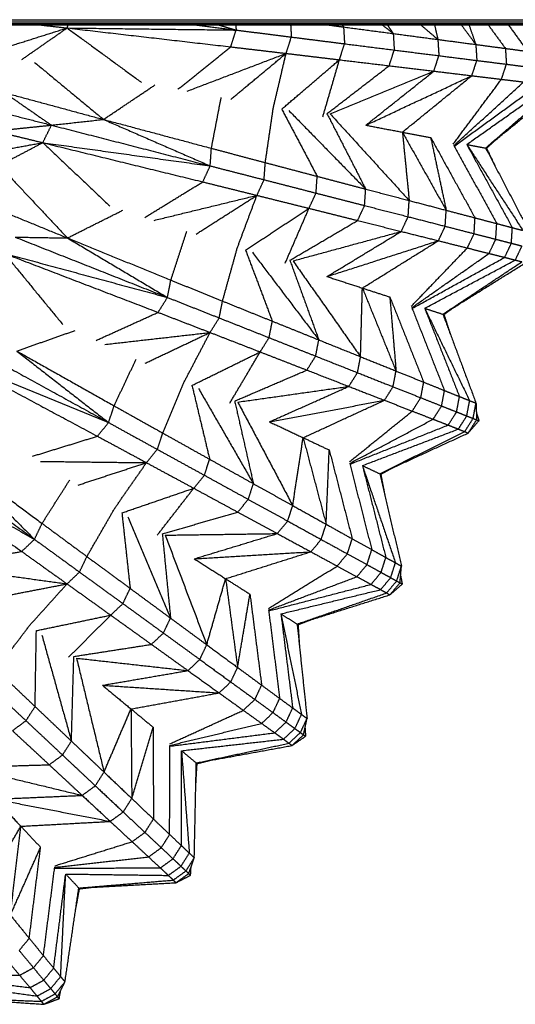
# Model space of a CAD drawing. Header units: millimetres. Extents: x 0 to 20, y 0 to 45.7.
# Tile 11 of 77: x 10.7 to 13, y 1.5 to 6. Entities that reach past the tile are written whole.
import ezdxf

# ---------------------------------------------------------------- set-up
doc = ezdxf.new("R2010")
doc.units = ezdxf.units.MM
doc.header["$MEASUREMENT"] = 0
doc.layers.add('Make2D$visible$lines', color=7, linetype='Continuous', true_color=0x000000)

msp = doc.modelspace()

# ---------------------------------------------------------------- linework, layer by layer
at = {"layer": 'Make2D$visible$lines'}
for points in [[(10.1108, 6.0407), (10.4457, 6.0407), (10.7807, 6.0407)], [(10.1154, 6.0305), (10.45, 6.0305), (10.7845, 6.0305)], [(10.1201, 6.0231), (10.4542, 6.0231), (10.7884, 6.0231)], [(10.1248, 6.0187), (10.4586, 6.0187), (10.7923, 6.0187)], [(10.1296, 6.0172), (10.4629, 6.0172), (10.7963, 6.0172)], [(10.7807, 6.0407), (11.1662, 6.0407), (11.5517, 6.0407)], [(10.7845, 6.0305), (11.1697, 6.0305), (11.5549, 6.0305)], [(10.7866, 6.0172), (10.8517, 6.0098), (10.9168, 6.0024)], [(10.7884, 6.0231), (11.1732, 6.0231), (11.5581, 6.0231)], [(10.7923, 6.0187), (11.1768, 6.0187), (11.5613, 6.0187)], [(10.7963, 6.0172), (11.1804, 6.0172), (11.5645, 6.0172)], [(10.9168, 6.0024), (10.9194, 6.0098), (10.9219, 6.0172)], [(11.5053, 6.0172), (11.6019, 6.005), (11.6985, 5.9928)], [(11.5517, 6.0407), (11.9704, 6.0407), (12.389, 6.0407)], [(11.5549, 6.0305), (11.9732, 6.0305), (12.3916, 6.0305)], [(11.5581, 6.0231), (11.976, 6.0232), (12.394, 6.0232)], [(11.5613, 6.0187), (11.979, 6.0187), (12.3968, 6.0187)], [(11.5645, 6.0172), (11.982, 6.0172), (12.3994, 6.0172)], [(11.6152, 6.0172), (11.6568, 6.005), (11.6985, 5.9928)], [(11.6971, 6.0172), (11.6978, 6.005), (11.6985, 5.9928)], [(11.9507, 6.0172), (11.9523, 5.9889), (11.9539, 5.9605)], [(12.1194, 6.0172), (12.1576, 6.0121), (12.1957, 6.007)], [(12.1886, 6.0172), (12.1922, 6.0121), (12.1957, 6.007)], [(12.3744, 6.0172), (12.4, 5.9969), (12.4256, 5.9766)], [(12.389, 6.0407), (12.8234, 6.0407), (13.2577, 6.0407)], [(12.3916, 6.0305), (12.8256, 6.0305), (13.2597, 6.0305)], [(12.3942, 6.0232), (12.828, 6.0232), (13.2618, 6.0232)], [(12.3968, 6.0187), (12.8303, 6.0187), (13.2638, 6.0188)], [(12.3978, 6.0172), (12.4117, 5.9969), (12.4256, 5.9766)], [(12.3994, 6.0172), (12.8326, 6.0172), (13.2659, 6.0173)], [(12.5522, 6.0172), (12.592, 5.9833), (12.6319, 5.9493)], [(12.6164, 6.0172), (12.6241, 5.9833), (12.6319, 5.9493)], [(12.7399, 6.0172), (12.7737, 5.9717), (12.8074, 5.9261)], [(12.7756, 6.0172), (12.7915, 5.9717), (12.8074, 5.9261)], [(12.8645, 6.0172), (12.9044, 5.9626), (12.9443, 5.9079)], [(12.9579, 6.0172), (13.0025, 5.9558), (13.047, 5.8943)], [(10.5491, 5.8864), (10.733, 5.9444), (10.9168, 6.0024)], [(10.7071, 5.8563), (10.8119, 5.9294), (10.9168, 6.0024)], [(10.9168, 6.0024), (11.3077, 5.9976), (11.6985, 5.9928)], [(10.9168, 6.0024), (11.2953, 5.9588), (11.6737, 5.9151)], [(10.9168, 6.0024), (11.089, 5.8765), (11.2611, 5.7506)], [(11.6737, 5.9151), (11.6861, 5.9539), (11.6985, 5.9928)], [(11.6985, 5.9928), (11.8262, 5.9767), (11.9539, 5.9605)], [(12.1957, 6.007), (12.1979, 5.9682), (12.2001, 5.9294)], [(12.1957, 6.007), (12.3107, 5.9918), (12.4256, 5.9766)], [(12.4256, 5.9766), (12.4278, 5.9385), (12.4301, 5.9004)], [(12.4256, 5.9766), (12.5288, 5.963), (12.6319, 5.9493)], [(11.9299, 5.8848), (11.9419, 5.9227), (11.9539, 5.9605)], [(11.9539, 5.9605), (12.077, 5.945), (12.2001, 5.9294)], [(12.1766, 5.8553), (12.1883, 5.8924), (12.2001, 5.9294)], [(12.2001, 5.9294), (12.3151, 5.9149), (12.4301, 5.9004)], [(12.6319, 5.9493), (12.6342, 5.9118), (12.6365, 5.8743)], [(12.6319, 5.9493), (12.7196, 5.9377), (12.8074, 5.9261)], [(12.8074, 5.9261), (12.8097, 5.8891), (12.8121, 5.8521)], [(12.8074, 5.9261), (12.8758, 5.917), (12.9443, 5.9079)], [(11.4289, 5.7186), (11.5513, 5.8168), (11.6737, 5.9151)], [(11.4725, 5.7103), (11.7012, 5.7975), (11.9299, 5.8848)], [(11.6737, 5.9151), (11.8018, 5.8999), (11.9299, 5.8848)], [(11.6737, 5.6719), (11.8018, 5.7783), (11.9299, 5.8848)], [(11.8709, 5.6343), (11.9004, 5.7595), (11.9299, 5.8848)], [(11.9299, 5.8848), (12.0532, 5.8701), (12.1766, 5.8553)], [(12.4068, 5.8277), (12.4184, 5.864), (12.4301, 5.9004)], [(12.4301, 5.9004), (12.5333, 5.8873), (12.6365, 5.8743)], [(12.9443, 5.9079), (12.9466, 5.8714), (12.949, 5.8348)], [(12.9443, 5.9079), (12.9957, 5.9011), (13.047, 5.8943)], [(10.7662, 5.8432), (10.9257, 5.7112), (11.0851, 5.5793)], [(11.9096, 5.6269), (12.0431, 5.7411), (12.1766, 5.8553)], [(12.0994, 5.5907), (12.138, 5.723), (12.1766, 5.8553)], [(12.1766, 5.8553), (12.2917, 5.8415), (12.4068, 5.8277)], [(12.6134, 5.8028), (12.6249, 5.8385), (12.6365, 5.8743)], [(12.6365, 5.8743), (12.7243, 5.8632), (12.8121, 5.8521)], [(12.7891, 5.7817), (12.8006, 5.8169), (12.8121, 5.8521)], [(12.8121, 5.8521), (12.8805, 5.8435), (12.949, 5.8348)], [(12.9262, 5.7652), (12.9376, 5.8), (12.949, 5.8348)], [(12.949, 5.8348), (13.0004, 5.8283), (13.0518, 5.8218)], [(12.119, 5.6057), (12.2629, 5.7167), (12.4068, 5.8277)], [(12.1338, 5.6049), (12.3736, 5.7038), (12.6134, 5.8028)], [(12.2988, 5.5526), (12.4561, 5.6777), (12.6134, 5.8028)], [(12.4068, 5.8277), (12.5101, 5.8152), (12.6134, 5.8028)], [(12.6134, 5.8028), (12.7012, 5.7922), (12.7891, 5.7817)], [(12.2988, 5.5526), (12.544, 5.6671), (12.7891, 5.7817)], [(12.4678, 5.5204), (12.6285, 5.651), (12.7891, 5.7817)], [(12.7027, 5.4651), (12.8145, 5.6151), (12.9262, 5.7652)], [(12.7062, 5.4588), (12.8677, 5.6058), (13.0292, 5.7528)], [(12.7097, 5.4569), (12.9065, 5.6004), (13.1032, 5.7439)], [(12.7891, 5.7817), (12.8577, 5.7734), (12.9262, 5.7652)], [(12.9262, 5.7652), (12.9777, 5.759), (13.0292, 5.7528)], [(10.6274, 5.7029), (10.7358, 5.6279), (10.8443, 5.5529)], [(10.6274, 5.7029), (10.8562, 5.6411), (11.0851, 5.5793)], [(11.0851, 5.5793), (11.2041, 5.659), (11.3231, 5.7388)], [(12.7655, 5.4636), (12.9595, 5.6006), (13.1535, 5.7376)], [(12.8527, 5.447), (13.0188, 5.5903), (13.1848, 5.7335)], [(12.8527, 5.447), (13.0274, 5.589), (13.202, 5.7311)], [(10.4178, 5.6624), (10.631, 5.6077), (10.8443, 5.5529)], [(11.5842, 5.4458), (11.6068, 5.5631), (11.6294, 5.6803)], [(11.8335, 5.3796), (11.8522, 5.5069), (11.8709, 5.6343)], [(11.9096, 5.6269), (11.9917, 5.4715), (12.0737, 5.3162)], [(11.9422, 5.6207), (12.1201, 5.4389), (12.298, 5.2572)], [(12.119, 5.6057), (12.2085, 5.4315), (12.298, 5.2572)], [(12.1338, 5.6049), (12.3165, 5.4046), (12.4992, 5.2043)], [(10.8443, 5.5529), (10.9647, 5.5661), (11.0851, 5.5793)], [(11.0851, 5.5793), (11.3318, 5.4718), (11.5786, 5.3644)], [(11.0851, 5.5793), (11.3346, 5.5125), (11.5842, 5.4458)], [(10.582, 5.526), (10.7131, 5.5395), (10.8443, 5.5529)], [(10.582, 5.526), (10.6931, 5.499), (10.8043, 5.4719)], [(10.8043, 5.4719), (10.8243, 5.5124), (10.8443, 5.5529)], [(10.8443, 5.5529), (11.2114, 5.4587), (11.5786, 5.3644)], [(12.2988, 5.5526), (12.3833, 5.5365), (12.4678, 5.5204)], [(12.4678, 5.5204), (12.4835, 5.3623), (12.4992, 5.2043)], [(12.4678, 5.5204), (12.5691, 5.3398), (12.6704, 5.1592)], [(12.4678, 5.5204), (12.5333, 5.5079), (12.5988, 5.4954)], [(10.4249, 5.4029), (10.6146, 5.4374), (10.8043, 5.4719)], [(10.5779, 5.3532), (10.6911, 5.4126), (10.8043, 5.4719)], [(10.8043, 5.4719), (11.1915, 5.4181), (11.5786, 5.3644)], [(10.8043, 5.4719), (11.1743, 5.3811), (11.5443, 5.2904)], [(10.8043, 5.4719), (10.9593, 5.3254), (11.1143, 5.1789)], [(12.5988, 5.4954), (12.6346, 5.3273), (12.6704, 5.1592)], [(12.5988, 5.4954), (12.7014, 5.3097), (12.8039, 5.1241)], [(12.8575, 5.4461), (12.8782, 5.4653), (12.8988, 5.4845)], [(11.5786, 5.3644), (11.5814, 5.4051), (11.5842, 5.4458)], [(11.5842, 5.4458), (11.7089, 5.4127), (11.8335, 5.3796)], [(12.7062, 5.4588), (12.8052, 5.2782), (12.9042, 5.0976)], [(12.7655, 5.4636), (12.8954, 5.2648), (13.0254, 5.066)], [(12.7655, 5.4636), (12.8091, 5.4553), (12.8527, 5.447)], [(12.7655, 5.4636), (12.8709, 5.2712), (12.9764, 5.0787)], [(12.8527, 5.447), (12.9544, 5.2526), (13.056, 5.0583)], [(12.8527, 5.447), (12.8551, 5.4465), (12.8575, 5.4461)], [(12.8575, 5.4461), (12.8796, 5.3997), (12.9017, 5.3533)], [(11.8279, 5.3004), (11.8307, 5.34), (11.8335, 5.3796)], [(11.8335, 5.3796), (11.9536, 5.3479), (12.0737, 5.3162)], [(10.6325, 5.3355), (10.7753, 5.1832), (10.9182, 5.031)], [(11.5443, 5.2904), (11.5615, 5.3274), (11.5786, 5.3644)], [(11.5786, 5.3644), (11.7033, 5.3324), (11.8279, 5.3004)], [(11.2768, 5.1261), (11.4106, 5.2082), (11.5443, 5.2904)], [(11.5443, 5.2904), (11.6695, 5.2593), (11.7947, 5.2282)], [(11.7947, 5.2282), (11.8113, 5.2643), (11.8279, 5.3004)], [(11.8279, 5.3004), (11.9481, 5.2695), (12.0684, 5.2386)], [(12.0684, 5.2386), (12.071, 5.2774), (12.0737, 5.3162)], [(12.0737, 5.3162), (12.1858, 5.2867), (12.298, 5.2572)], [(12.0357, 5.1681), (12.052, 5.2034), (12.0684, 5.2386)], [(12.0684, 5.2386), (12.1806, 5.2098), (12.2928, 5.181)], [(12.2928, 5.181), (12.2954, 5.2191), (12.298, 5.2572)], [(12.298, 5.2572), (12.3986, 5.2307), (12.4992, 5.2043)], [(10.4796, 5.211), (10.6989, 5.121), (10.9182, 5.031)], [(11.319, 5.1124), (11.5568, 5.1703), (11.7947, 5.2282)], [(11.5138, 5.0491), (11.6542, 5.1387), (11.7947, 5.2282)], [(11.7048, 4.9871), (11.7497, 5.1076), (11.7947, 5.2282)], [(11.7947, 5.2282), (11.9152, 5.1982), (12.0357, 5.1681)], [(12.4944, 5.1293), (12.4968, 5.1668), (12.4992, 5.2043)], [(12.4992, 5.2043), (12.5848, 5.1817), (12.6704, 5.1592)], [(10.9182, 5.031), (11.0463, 5.0952), (11.1744, 5.1594)], [(11.7422, 4.9749), (11.889, 5.0715), (12.0357, 5.1681)], [(11.926, 4.9152), (11.9808, 5.0416), (12.0357, 5.1681)], [(12.0357, 5.1681), (12.1482, 5.1399), (12.2606, 5.1118)], [(12.2606, 5.1118), (12.2767, 5.1464), (12.2928, 5.181)], [(12.2928, 5.181), (12.3936, 5.1551), (12.4944, 5.1293)], [(12.6658, 5.0853), (12.6681, 5.1222), (12.6704, 5.1592)], [(12.6704, 5.1592), (12.7372, 5.1416), (12.8039, 5.1241)], [(11.9473, 4.9277), (12.104, 5.0197), (12.2606, 5.1118)], [(12.2606, 5.1118), (12.3616, 5.0865), (12.4625, 5.0612)], [(12.4625, 5.0612), (12.4784, 5.0952), (12.4944, 5.1293)], [(12.4944, 5.1293), (12.5801, 5.1073), (12.6658, 5.0853)], [(12.7995, 5.0509), (12.8017, 5.0875), (12.8039, 5.1241)], [(12.8039, 5.1241), (12.8541, 5.1109), (12.9042, 5.0976)], [(11.3967, 4.836), (11.4338, 4.9495), (11.4709, 5.0631)], [(11.9619, 4.925), (12.2122, 4.9931), (12.4625, 5.0612)], [(12.119, 4.8525), (12.2908, 4.9568), (12.4625, 5.0612)], [(12.4625, 5.0612), (12.5483, 5.0397), (12.6342, 5.0182)], [(12.6342, 5.0182), (12.65, 5.0517), (12.6658, 5.0853)], [(12.6658, 5.0853), (12.7326, 5.0681), (12.7995, 5.0509)], [(12.8998, 5.0252), (12.902, 5.0614), (12.9042, 5.0976)], [(12.9042, 5.0976), (12.9403, 5.0882), (12.9764, 5.0787)], [(12.972, 5.0066), (12.9742, 5.0427), (12.9764, 5.0787)], [(12.9764, 5.0787), (13.0009, 5.0724), (13.0254, 5.066)], [(10.676, 5.0351), (10.7971, 5.033), (10.9182, 5.031)], [(10.676, 5.0351), (11.0285, 4.8955), (11.3809, 4.7559)], [(10.9182, 5.031), (11.1496, 4.8935), (11.3809, 4.7559)], [(10.9182, 5.031), (11.1574, 4.9335), (11.3967, 4.836)], [(12.119, 4.8525), (12.3766, 4.9353), (12.6342, 5.0182)], [(12.2827, 4.7993), (12.4584, 4.9088), (12.6342, 5.0182)], [(12.6342, 5.0182), (12.7012, 5.0015), (12.7681, 4.9847)], [(12.7681, 4.9847), (12.7838, 5.0178), (12.7995, 5.0509)], [(12.7995, 5.0509), (12.8496, 5.038), (12.8998, 5.0252)], [(12.8687, 4.9595), (12.8843, 4.9924), (12.8998, 5.0252)], [(12.8998, 5.0252), (12.9359, 5.0159), (12.972, 5.0066)], [(11.6357, 4.7391), (11.6703, 4.8631), (11.7048, 4.9871)], [(11.7422, 4.9749), (11.8041, 4.8105), (11.8661, 4.6461)], [(11.7738, 4.9646), (11.9275, 4.762), (12.0812, 4.5594)], [(12.5088, 4.7149), (12.6385, 4.8498), (12.7681, 4.9847)], [(12.7681, 4.9847), (12.8184, 4.9721), (12.8687, 4.9595)], [(12.9411, 4.9413), (12.9565, 4.974), (12.972, 5.0066)], [(12.972, 5.0066), (12.9965, 5.0003), (13.021, 4.994)], [(12.9902, 4.9289), (13.0056, 4.9614), (13.021, 4.994)], [(10.6262, 4.9597), (11.0036, 4.8578), (11.3809, 4.7559)], [(10.6262, 4.9597), (10.9819, 4.8233), (11.3376, 4.6868)], [(10.6262, 4.9597), (10.7616, 4.7949), (10.8971, 4.6301)], [(11.9473, 4.9277), (12.0142, 4.7436), (12.0812, 4.5594)], [(11.9619, 4.925), (12.118, 4.7033), (12.2742, 4.4817)], [(12.5114, 4.7083), (12.6901, 4.8339), (12.8687, 4.9595)], [(12.5147, 4.7059), (12.7279, 4.8236), (12.9411, 4.9413)], [(12.5709, 4.7057), (12.7805, 4.8173), (12.9902, 4.9289)], [(12.6553, 4.6782), (12.838, 4.7996), (13.0207, 4.9209)], [(12.8687, 4.9595), (12.9049, 4.9504), (12.9411, 4.9413)], [(12.9411, 4.9413), (12.9656, 4.9351), (12.9902, 4.9289)], [(12.9902, 4.9289), (13.0054, 4.9249), (13.0207, 4.9209)], [(12.6553, 4.6782), (12.8464, 4.7972), (13.0375, 4.9163)], [(11.3809, 4.7559), (11.3888, 4.796), (11.3967, 4.836)], [(11.3967, 4.836), (11.5162, 4.7876), (11.6357, 4.7391)], [(12.119, 4.8525), (12.2009, 4.8259), (12.2827, 4.7993)], [(12.2742, 4.4817), (12.2784, 4.6405), (12.2827, 4.7993)], [(12.2827, 4.7993), (12.3605, 4.6074), (12.4384, 4.4156)], [(12.2827, 4.7993), (12.3461, 4.7787), (12.4095, 4.7581)], [(11.3376, 4.6868), (11.3593, 4.7214), (11.3809, 4.7559)], [(11.3809, 4.7559), (11.5006, 4.7086), (11.6203, 4.6612)], [(11.6203, 4.6612), (11.628, 4.7002), (11.6357, 4.7391)], [(11.6357, 4.7391), (11.7509, 4.6926), (11.8661, 4.6461)], [(12.4095, 4.7581), (12.4239, 4.5868), (12.4384, 4.4156)], [(12.4095, 4.7581), (12.488, 4.561), (12.5664, 4.364)], [(12.5114, 4.7083), (12.587, 4.5168), (12.6626, 4.3252)], [(12.5709, 4.7057), (12.6749, 4.4921), (12.7789, 4.2786)], [(12.5709, 4.7057), (12.6131, 4.6919), (12.6553, 4.6782)], [(12.5709, 4.7057), (12.6514, 4.5015), (12.7318, 4.2974)], [(12.66, 4.6767), (12.6829, 4.6932), (12.7058, 4.7096)], [(11.0516, 4.5574), (11.1946, 4.6221), (11.3376, 4.6868)], [(11.3376, 4.6868), (11.4579, 4.6403), (11.5782, 4.5938)], [(11.5782, 4.5938), (11.5992, 4.6275), (11.6203, 4.6612)], [(11.6203, 4.6612), (11.7357, 4.6155), (11.851, 4.5698)], [(11.851, 4.5698), (11.8586, 4.608), (11.8661, 4.6461)], [(11.8661, 4.6461), (11.9736, 4.6028), (12.0812, 4.5594)], [(12.6553, 4.6782), (12.7318, 4.4727), (12.8083, 4.2671)], [(12.6553, 4.6782), (12.6577, 4.6775), (12.66, 4.6767)], [(12.66, 4.6767), (12.6761, 4.6279), (12.6922, 4.5791)], [(10.6839, 4.508), (10.8191, 4.5556), (10.9542, 4.6032)], [(11.0917, 4.5385), (11.335, 4.5661), (11.5782, 4.5938)], [(11.2771, 4.4513), (11.4277, 4.5225), (11.5782, 4.5938)], [(11.4588, 4.3658), (11.5185, 4.4798), (11.5782, 4.5938)], [(11.5782, 4.5938), (11.694, 4.5489), (11.8098, 4.5039)], [(11.8098, 4.5039), (11.8304, 4.5369), (11.851, 4.5698)], [(11.851, 4.5698), (11.9588, 4.5272), (12.0665, 4.4845)], [(12.0665, 4.4845), (12.0738, 4.522), (12.0812, 4.5594)], [(12.0812, 4.5594), (12.1777, 4.5206), (12.2742, 4.4817)], [(10.4441, 4.5423), (10.7763, 4.3597), (11.1086, 4.1771)], [(10.3853, 4.4738), (10.7469, 4.3254), (11.1086, 4.1771)], [(10.3853, 4.4738), (10.7211, 4.2939), (11.0569, 4.1139)], [(10.6839, 4.508), (10.8962, 4.3425), (11.1086, 4.1771)], [(10.6839, 4.508), (10.9091, 4.3813), (11.1342, 4.2545)], [(11.1342, 4.2545), (11.1852, 4.3625), (11.2363, 4.4705)], [(11.4944, 4.349), (11.6521, 4.4265), (11.8098, 4.5039)], [(11.6693, 4.2668), (11.7395, 4.3853), (11.8098, 4.5039)], [(11.8098, 4.5039), (11.9179, 4.4619), (12.0259, 4.4199)], [(12.0259, 4.4199), (12.0462, 4.4522), (12.0665, 4.4845)], [(12.0665, 4.4845), (12.1633, 4.4462), (12.26, 4.4079)], [(12.26, 4.4079), (12.2671, 4.4448), (12.2742, 4.4817)], [(12.2742, 4.4817), (12.3563, 4.4486), (12.4384, 4.4156)], [(11.6919, 4.2765), (11.8589, 4.3482), (12.0259, 4.4199)], [(12.0259, 4.4199), (12.1229, 4.3821), (12.2198, 4.3444)], [(12.2198, 4.3444), (12.2399, 4.3761), (12.26, 4.4079)], [(12.26, 4.4079), (12.3423, 4.3753), (12.4245, 4.3428)], [(12.4245, 4.3428), (12.4314, 4.3792), (12.4384, 4.4156)], [(12.4384, 4.4156), (12.5024, 4.3898), (12.5664, 4.364)], [(11.3592, 4.1285), (11.409, 4.2471), (11.4588, 4.3658)], [(11.4944, 4.349), (11.5353, 4.1782), (11.5761, 4.0073)], [(11.5245, 4.3349), (11.6516, 4.1146), (11.7786, 3.8943)], [(11.7061, 4.2719), (11.963, 4.3082), (12.2198, 4.3444)], [(11.8529, 4.1803), (12.0364, 4.2624), (12.2198, 4.3444)], [(12.2198, 4.3444), (12.3023, 4.3123), (12.3848, 4.2802)], [(12.3848, 4.2802), (12.4047, 4.3115), (12.4245, 4.3428)], [(12.4245, 4.3428), (12.4887, 4.3174), (12.5529, 4.292)], [(12.5529, 4.292), (12.5597, 4.328), (12.5664, 4.364)], [(12.5664, 4.364), (12.6145, 4.3446), (12.6626, 4.3252)], [(12.5135, 4.2302), (12.5332, 4.2611), (12.5529, 4.292)], [(12.5529, 4.292), (12.601, 4.2729), (12.6492, 4.2538)], [(12.6492, 4.2538), (12.6559, 4.2895), (12.6626, 4.3252)], [(12.6626, 4.3252), (12.6972, 4.3113), (12.7318, 4.2974)], [(12.7185, 4.2264), (12.7252, 4.2619), (12.7318, 4.2974)], [(12.7318, 4.2974), (12.7554, 4.288), (12.7789, 4.2786)], [(11.1086, 4.1771), (11.1214, 4.2158), (11.1342, 4.2545)], [(11.1342, 4.2545), (11.2467, 4.1915), (11.3592, 4.1285)], [(11.6919, 4.2765), (11.7353, 4.0854), (11.7786, 3.8943)], [(11.7061, 4.2719), (11.8332, 4.0325), (11.9604, 3.7931)], [(11.8529, 4.1803), (12.1189, 4.2303), (12.3848, 4.2802)], [(12.0086, 4.1071), (12.1967, 4.1936), (12.3848, 4.2802)], [(12.3848, 4.2802), (12.4491, 4.2552), (12.5135, 4.2302)], [(12.6101, 4.1926), (12.6297, 4.2232), (12.6492, 4.2538)], [(12.6492, 4.2538), (12.6838, 4.2401), (12.7185, 4.2264)], [(12.7656, 4.2077), (12.7722, 4.2432), (12.7789, 4.2786)], [(12.7789, 4.2786), (12.7936, 4.2729), (12.8083, 4.2671)], [(12.795, 4.1961), (12.8017, 4.2316), (12.8083, 4.2671)], [(12.8083, 4.2671), (12.8098, 4.2284), (12.8113, 4.1896)], [(12.2224, 3.995), (12.3679, 4.1126), (12.5135, 4.2302)], [(12.2241, 3.9882), (12.4171, 4.0904), (12.6101, 4.1926)], [(12.5135, 4.2302), (12.5618, 4.2114), (12.6101, 4.1926)], [(12.6101, 4.1926), (12.6449, 4.179), (12.6796, 4.1655)], [(12.6796, 4.1655), (12.6991, 4.1959), (12.7185, 4.2264)], [(12.7185, 4.2264), (12.742, 4.2171), (12.7656, 4.2077)], [(12.7268, 4.147), (12.7462, 4.1773), (12.7656, 4.2077)], [(12.7561, 4.1352), (12.7755, 4.1656), (12.795, 4.1961)], [(12.7656, 4.2077), (12.7803, 4.2019), (12.795, 4.1961)], [(12.795, 4.1961), (12.8032, 4.1929), (12.8113, 4.1896)], [(12.8101, 4.2221), (12.8161, 4.2037), (12.8222, 4.1853)], [(11.0569, 4.1139), (11.0827, 4.1455), (11.1086, 4.1771)], [(11.1086, 4.1771), (11.2213, 4.1151), (11.3341, 4.0531)], [(11.8529, 4.1803), (11.9308, 4.1437), (12.0086, 4.1071)], [(12.2271, 3.9854), (12.4533, 4.0754), (12.6796, 4.1655)], [(12.2828, 3.978), (12.5048, 4.0625), (12.7268, 4.147)], [(12.6796, 4.1655), (12.7032, 4.1562), (12.7268, 4.147)], [(12.7268, 4.147), (12.7414, 4.1411), (12.7561, 4.1352)], [(12.7722, 4.1285), (12.7917, 4.1591), (12.8113, 4.1896)], [(12.7722, 4.1285), (12.7972, 4.1569), (12.8222, 4.1853)], [(12.8113, 4.1896), (12.8167, 4.1875), (12.8222, 4.1853)], [(10.757, 4.0214), (10.9069, 4.0676), (11.0569, 4.1139)], [(11.0569, 4.1139), (11.1704, 4.0527), (11.2839, 3.9915)], [(11.3341, 4.0531), (11.3467, 4.0908), (11.3592, 4.1285)], [(11.3592, 4.1285), (11.4677, 4.0679), (11.5761, 4.0073)], [(11.9604, 3.7931), (11.9845, 3.9501), (12.0086, 4.1071)], [(12.0086, 4.1071), (12.0618, 3.907), (12.115, 3.7069)], [(12.0086, 4.1071), (12.0689, 4.0787), (12.1293, 4.0503)], [(12.3632, 3.9402), (12.5596, 4.0377), (12.7561, 4.1352)], [(12.3632, 3.9402), (12.5677, 4.0344), (12.7722, 4.1285)], [(12.7561, 4.1352), (12.7641, 4.1319), (12.7722, 4.1285)], [(10.1524, 4.0826), (10.4591, 3.8598), (10.7658, 3.6369)], [(10.0854, 4.022), (10.4256, 3.8294), (10.7658, 3.6369)], [(10.0854, 4.022), (10.396, 3.8014), (10.7066, 3.5808)], [(10.3859, 4.0184), (10.5759, 3.8277), (10.7658, 3.6369)], [(10.3859, 4.0184), (10.5934, 3.8645), (10.8009, 3.7105)], [(11.2839, 3.9915), (11.309, 4.0223), (11.3341, 4.0531)], [(11.3341, 4.0531), (11.4429, 3.9933), (11.5516, 3.9335)], [(12.115, 3.7069), (12.1221, 3.8786), (12.1293, 4.0503)], [(12.1293, 4.0503), (12.1824, 3.8449), (12.2356, 3.6396)], [(10.7944, 3.9976), (11.0392, 3.9945), (11.2839, 3.9915)], [(10.9674, 3.8878), (11.1256, 3.9397), (11.2839, 3.9915)], [(11.1369, 3.7803), (11.2104, 3.8859), (11.2839, 3.9915)], [(11.2839, 3.9915), (11.3932, 3.9324), (11.5024, 3.8733)], [(11.5516, 3.9335), (11.5639, 3.9704), (11.5761, 4.0073)], [(11.5761, 4.0073), (11.6774, 3.9508), (11.7786, 3.8943)], [(12.2241, 3.9882), (12.2751, 3.7886), (12.3261, 3.5891)], [(12.2828, 3.978), (12.3592, 3.7532), (12.4356, 3.5283)], [(12.2828, 3.978), (12.323, 3.9591), (12.3632, 3.9402)], [(12.2828, 3.978), (12.3371, 3.7654), (12.3913, 3.5528)], [(12.3676, 3.9381), (12.3924, 3.9516), (12.4171, 3.9651)], [(11.5024, 3.8733), (11.527, 3.9034), (11.5516, 3.9335)], [(11.5516, 3.9335), (11.6532, 3.8777), (11.7547, 3.8219)], [(12.3632, 3.9402), (12.4133, 3.7267), (12.4634, 3.5132)], [(12.3632, 3.9402), (12.3654, 3.9392), (12.3676, 3.9381)], [(12.3676, 3.9381), (12.3775, 3.8877), (12.3873, 3.8373)], [(10.8009, 3.7105), (10.8651, 3.8113), (10.9293, 3.912)], [(11.1701, 3.7592), (11.3363, 3.8162), (11.5024, 3.8733)], [(11.3333, 3.6556), (11.4179, 3.7645), (11.5024, 3.8733)], [(11.5024, 3.8733), (11.6044, 3.8181), (11.7063, 3.7628)], [(11.7547, 3.8219), (11.7667, 3.8581), (11.7786, 3.8943)], [(11.7786, 3.8943), (11.8695, 3.8437), (11.9604, 3.7931)], [(11.7063, 3.7628), (11.7305, 3.7923), (11.7547, 3.8219)], [(11.7547, 3.8219), (11.8459, 3.7717), (11.9371, 3.7216)], [(11.9371, 3.7216), (11.9487, 3.7573), (11.9604, 3.7931)], [(11.9604, 3.7931), (12.0377, 3.75), (12.115, 3.7069)], [(11.0084, 3.5573), (11.0726, 3.6688), (11.1369, 3.7803)], [(11.1701, 3.7592), (11.1892, 3.5845), (11.2083, 3.4099)], [(11.1982, 3.7414), (11.2966, 3.5069), (11.3951, 3.2724)], [(11.357, 3.6624), (11.5317, 3.7126), (11.7063, 3.7628)], [(11.7063, 3.7628), (11.7978, 3.7132), (11.8892, 3.6636)], [(10.7658, 3.6369), (10.7833, 3.6737), (10.8009, 3.7105)], [(10.8009, 3.7105), (10.9046, 3.6339), (11.0084, 3.5573)], [(11.8892, 3.6636), (11.9131, 3.6926), (11.9371, 3.7216)], [(11.9371, 3.7216), (12.0146, 3.679), (12.0921, 3.6364)], [(12.0921, 3.6364), (12.1036, 3.6716), (12.115, 3.7069)], [(12.115, 3.7069), (12.1753, 3.6732), (12.2356, 3.6396)], [(11.357, 3.6624), (11.3761, 3.4674), (11.3951, 3.2724)], [(11.3705, 3.6562), (11.6299, 3.6599), (11.8892, 3.6636)], [(11.3705, 3.6562), (11.4666, 3.4027), (11.5627, 3.1492)], [(11.5047, 3.5469), (11.697, 3.6052), (11.8892, 3.6636)], [(11.8892, 3.6636), (11.967, 3.6215), (12.0448, 3.5793)], [(10.7066, 3.5808), (10.7362, 3.6088), (10.7658, 3.6369)], [(10.7658, 3.6369), (10.8699, 3.5613), (10.974, 3.4856)], [(12.0448, 3.5793), (12.0685, 3.6078), (12.0921, 3.6364)], [(12.0921, 3.6364), (12.1526, 3.6031), (12.2131, 3.5699)], [(12.2131, 3.5699), (12.2243, 3.6047), (12.2356, 3.6396)], [(12.2356, 3.6396), (12.2809, 3.6143), (12.3261, 3.5891)], [(10.3974, 3.5265), (10.552, 3.5536), (10.7066, 3.5808)], [(10.7066, 3.5808), (10.8115, 3.5058), (10.9165, 3.4308)], [(10.974, 3.4856), (10.9912, 3.5215), (11.0084, 3.5573)], [(11.0084, 3.5573), (11.1084, 3.4836), (11.2083, 3.4099)], [(11.5047, 3.5469), (11.7748, 3.5631), (12.0448, 3.5793)], [(11.6499, 3.4547), (11.8474, 3.517), (12.0448, 3.5793)], [(12.0448, 3.5793), (12.1056, 3.5464), (12.1663, 3.5135)], [(12.1663, 3.5135), (12.1897, 3.5417), (12.2131, 3.5699)], [(12.2131, 3.5699), (12.2585, 3.5449), (12.3039, 3.52)], [(12.3039, 3.52), (12.315, 3.5545), (12.3261, 3.5891)], [(12.3261, 3.5891), (12.3587, 3.5709), (12.3913, 3.5528)], [(12.3692, 3.4841), (12.3803, 3.5184), (12.3913, 3.5528)], [(12.3913, 3.5528), (12.4135, 3.5406), (12.4356, 3.5283)], [(11.5047, 3.5469), (11.5773, 3.5008), (11.6499, 3.4547)], [(11.848, 3.3167), (12.0071, 3.4151), (12.1663, 3.5135)], [(12.1663, 3.5135), (12.2118, 3.4888), (12.2574, 3.4641)], [(12.2574, 3.4641), (12.2806, 3.492), (12.3039, 3.52)], [(12.3039, 3.52), (12.3365, 3.502), (12.3692, 3.4841)], [(12.4135, 3.4597), (12.4246, 3.494), (12.4356, 3.5283)], [(12.4356, 3.5283), (12.4495, 3.5208), (12.4634, 3.5132)], [(12.4413, 3.4444), (12.4523, 3.4788), (12.4634, 3.5132)], [(12.4567, 3.436), (12.46, 3.4746), (12.4634, 3.5132)], [(10.4316, 3.4982), (10.674, 3.4645), (10.9165, 3.4308)], [(10.9165, 3.4308), (10.9452, 3.4582), (10.974, 3.4856)], [(10.974, 3.4856), (11.0744, 3.4127), (11.1748, 3.3397)], [(11.8489, 3.3097), (12.0532, 3.3869), (12.2574, 3.4641)], [(12.2574, 3.4641), (12.2902, 3.4463), (12.323, 3.4285)], [(12.323, 3.4285), (12.3461, 3.4563), (12.3692, 3.4841)], [(12.3692, 3.4841), (12.3914, 3.4719), (12.4135, 3.4597)], [(12.4595, 3.4683), (12.4632, 3.4493), (12.4669, 3.4303)], [(10.5894, 3.3677), (10.753, 3.3992), (10.9165, 3.4308)], [(10.7441, 3.2397), (10.8303, 3.3352), (10.9165, 3.4308)], [(10.9165, 3.4308), (11.0175, 3.3585), (11.1185, 3.2862)], [(11.5627, 3.1492), (11.6063, 3.3019), (11.6499, 3.4547)], [(11.6499, 3.4547), (11.6776, 3.2495), (11.7053, 3.0443)], [(11.6499, 3.4547), (11.7062, 3.4189), (11.7626, 3.3832)], [(11.8514, 3.3066), (12.0872, 3.3675), (12.323, 3.4285)], [(12.323, 3.4285), (12.3452, 3.4164), (12.3674, 3.4042)], [(12.3674, 3.4042), (12.3905, 3.4319), (12.4135, 3.4597)], [(12.3951, 3.3889), (12.4182, 3.4167), (12.4413, 3.4444)], [(12.4102, 3.3802), (12.4334, 3.4081), (12.4567, 3.436)], [(12.4102, 3.3802), (12.4385, 3.4053), (12.4669, 3.4303)], [(12.4135, 3.4597), (12.4274, 3.452), (12.4413, 3.4444)], [(12.4413, 3.4444), (12.449, 3.4402), (12.4567, 3.436)], [(12.4567, 3.436), (12.4618, 3.4331), (12.4669, 3.4303)], [(11.1748, 3.3397), (11.1916, 3.3748), (11.2083, 3.4099)], [(11.2083, 3.4099), (11.3017, 3.3412), (11.3951, 3.2724)], [(11.7053, 3.0443), (11.7339, 3.2137), (11.7626, 3.3832)], [(11.7626, 3.3832), (11.7895, 3.1728), (11.8165, 2.9624)], [(11.9058, 3.2923), (12.1366, 3.3483), (12.3674, 3.4042)], [(11.9808, 3.2447), (12.1879, 3.3168), (12.3951, 3.3889)], [(11.9808, 3.2447), (12.1955, 3.3125), (12.4102, 3.3802)], [(12.3674, 3.4042), (12.3812, 3.3966), (12.3951, 3.3889)], [(12.3951, 3.3889), (12.4026, 3.3846), (12.4102, 3.3802)], [(11.1185, 3.2862), (11.1466, 3.313), (11.1748, 3.3397)], [(11.1748, 3.3397), (11.2686, 3.2716), (11.3623, 3.2035)], [(10.7745, 3.2146), (10.9465, 3.2504), (11.1185, 3.2862)], [(10.9234, 3.0914), (11.0209, 3.1888), (11.1185, 3.2862)], [(11.1185, 3.2862), (11.2127, 3.2186), (11.3069, 3.151)], [(11.8489, 3.3097), (11.8745, 3.1053), (11.9, 2.901)], [(11.9058, 3.2923), (11.9534, 3.0596), (12.0011, 2.8269)], [(11.9058, 3.2923), (11.9433, 3.2685), (11.9808, 3.2447)], [(11.9058, 3.2923), (11.933, 3.0745), (11.9602, 2.8568)], [(10.5887, 3.0346), (10.6664, 3.1371), (10.7441, 3.2397)], [(11.3623, 3.2035), (11.3787, 3.238), (11.3951, 3.2724)], [(11.3951, 3.2724), (11.4789, 3.2108), (11.5627, 3.1492)], [(11.9808, 3.2447), (12.0037, 3.0266), (12.0267, 2.8085)], [(11.9808, 3.2447), (11.9829, 3.2434), (11.9849, 3.2421)], [(11.9849, 3.2421), (12.0112, 3.2523), (12.0375, 3.2626)], [(11.9849, 3.2421), (11.9884, 3.1908), (11.9918, 3.1396)], [(10.7686, 2.8633), (10.7715, 3.0389), (10.7745, 3.2146)], [(10.8001, 3.1934), (10.8684, 2.9484), (10.9367, 2.7035)], [(11.3069, 3.151), (11.3346, 3.1773), (11.3623, 3.2035)], [(11.3623, 3.2035), (11.4465, 3.1424), (11.5306, 3.0812)], [(10.9478, 3.0952), (11.1273, 3.1231), (11.3069, 3.151)], [(11.3069, 3.151), (11.3914, 3.0903), (11.4759, 3.0297)], [(11.5306, 3.0812), (11.5467, 3.1152), (11.5627, 3.1492)], [(11.5627, 3.1492), (11.634, 3.0967), (11.7053, 3.0443)], [(10.9367, 2.7035), (10.9422, 2.8993), (10.9478, 3.0952)], [(10.9603, 3.0873), (11.0239, 2.8237), (11.0875, 2.5602)], [(10.9603, 3.0873), (11.2181, 3.0585), (11.4759, 3.0297)], [(11.4759, 3.0297), (11.5033, 3.0554), (11.5306, 3.0812)], [(11.5306, 3.0812), (11.6022, 3.0292), (11.6738, 2.9772)], [(10.5887, 3.0346), (10.6786, 2.9489), (10.7686, 2.8633)], [(11.0798, 2.962), (11.2778, 2.9958), (11.4759, 3.0297)], [(11.4759, 3.0297), (11.5478, 2.9781), (11.6197, 2.9265)], [(11.6738, 2.9772), (11.6896, 3.0107), (11.7053, 3.0443)], [(11.7053, 3.0443), (11.7609, 3.0033), (11.8165, 2.9624)], [(10.5456, 2.9678), (10.6361, 2.8828), (10.7265, 2.7979)], [(11.0798, 2.962), (11.146, 2.9072), (11.2123, 2.8524)], [(11.0798, 2.962), (11.3498, 2.9443), (11.6197, 2.9265)], [(11.6197, 2.9265), (11.6468, 2.9518), (11.6738, 2.9772)], [(11.6738, 2.9772), (11.7296, 2.9366), (11.7855, 2.8961)], [(11.7855, 2.8961), (11.801, 2.9292), (11.8165, 2.9624)], [(11.8165, 2.9624), (11.8583, 2.9317), (11.9, 2.901)], [(11.2123, 2.8524), (11.416, 2.8894), (11.6197, 2.9265)], [(11.6197, 2.9265), (11.6759, 2.8863), (11.732, 2.846)], [(11.732, 2.846), (11.7587, 2.871), (11.7855, 2.8961)], [(11.7855, 2.8961), (11.8274, 2.8656), (11.8693, 2.8352)], [(11.8693, 2.8352), (11.8847, 2.8681), (11.9, 2.901)], [(11.9, 2.901), (11.9301, 2.8789), (11.9602, 2.8568)], [(10.7265, 2.7979), (10.7476, 2.8306), (10.7686, 2.8633)], [(10.7686, 2.8633), (10.8526, 2.7834), (10.9367, 2.7035)], [(11.0875, 2.5602), (11.1499, 2.7063), (11.2123, 2.8524)], [(11.2123, 2.8524), (11.2141, 2.6453), (11.2158, 2.4383)], [(11.2123, 2.8524), (11.2637, 2.8098), (11.3151, 2.7673)], [(11.3915, 2.6907), (11.5618, 2.7683), (11.732, 2.846)], [(11.732, 2.846), (11.7741, 2.8158), (11.8162, 2.7856)], [(11.8162, 2.7856), (11.8427, 2.8104), (11.8693, 2.8352)], [(11.8693, 2.8352), (11.8994, 2.8133), (11.9296, 2.7914)], [(11.9296, 2.7914), (11.9449, 2.8241), (11.9602, 2.8568)], [(11.9602, 2.8568), (11.9806, 2.8419), (12.0011, 2.8269)], [(11.9705, 2.7616), (11.9858, 2.7943), (12.0011, 2.8269)], [(12.0011, 2.8269), (12.0139, 2.8177), (12.0267, 2.8085)], [(10.6639, 2.7518), (10.6952, 2.7748), (10.7265, 2.7979)], [(10.7265, 2.7979), (10.811, 2.7186), (10.8955, 2.6392)], [(11.3915, 2.6836), (11.6039, 2.7346), (11.8162, 2.7856)], [(11.8162, 2.7856), (11.8465, 2.7638), (11.8768, 2.742)], [(11.8768, 2.742), (11.9032, 2.7667), (11.9296, 2.7914)], [(11.9296, 2.7914), (11.9501, 2.7765), (11.9705, 2.7616)], [(11.9962, 2.743), (12.0114, 2.7757), (12.0267, 2.8085)], [(12.0104, 2.7327), (12.0185, 2.7706), (12.0267, 2.8085)], [(10.6639, 2.7518), (10.7489, 2.6729), (10.8339, 2.5941)], [(11.2158, 2.4383), (11.2655, 2.6028), (11.3151, 2.7673)], [(11.3151, 2.7673), (11.3155, 2.5552), (11.3159, 2.3431)], [(11.3937, 2.6802), (11.6352, 2.7111), (11.8768, 2.742)], [(11.8768, 2.742), (11.8973, 2.7272), (11.9178, 2.7124)], [(11.9178, 2.7124), (11.9442, 2.737), (11.9705, 2.7616)], [(11.9433, 2.6937), (11.9697, 2.7184), (11.9962, 2.743)], [(11.9705, 2.7616), (11.9834, 2.7523), (11.9962, 2.743)], [(11.9962, 2.743), (12.0033, 2.7378), (12.0104, 2.7327)], [(12.0172, 2.7644), (12.0185, 2.7451), (12.0198, 2.7258)], [(10.8955, 2.6392), (10.9161, 2.6714), (10.9367, 2.7035)], [(10.9367, 2.7035), (11.0121, 2.6318), (11.0875, 2.5602)], [(11.4458, 2.6592), (11.6818, 2.6858), (11.9178, 2.7124)], [(11.5143, 2.6026), (11.7288, 2.6481), (11.9433, 2.6937)], [(11.9178, 2.7124), (11.9306, 2.703), (11.9433, 2.6937)], [(11.9433, 2.6937), (11.9503, 2.6885), (11.9572, 2.6832)], [(11.9572, 2.6832), (11.9838, 2.708), (12.0104, 2.7327)], [(11.9572, 2.6832), (11.9885, 2.7045), (12.0198, 2.7258)], [(12.0104, 2.7327), (12.0151, 2.7292), (12.0198, 2.7258)], [(11.3911, 2.2717), (11.3913, 2.4776), (11.3915, 2.6836)], [(11.4452, 2.2203), (11.4455, 2.4398), (11.4458, 2.6592)], [(11.4458, 2.6592), (11.4639, 2.4224), (11.482, 2.1856)], [(11.4458, 2.6592), (11.48, 2.6309), (11.5143, 2.6026)], [(11.5143, 2.6026), (11.7357, 2.6429), (11.9572, 2.6832)], [(10.8339, 2.5941), (10.8647, 2.6167), (10.8955, 2.6392)], [(10.8955, 2.6392), (10.9713, 2.568), (11.0472, 2.4968)], [(11.5051, 2.164), (11.5097, 2.3833), (11.5143, 2.6026)], [(11.5121, 2.4969), (11.515, 2.5482), (11.518, 2.5995)], [(11.5143, 2.6026), (11.5161, 2.601), (11.518, 2.5995)], [(11.518, 2.5995), (11.5454, 2.6063), (11.5727, 2.6132)], [(10.4706, 2.5837), (10.6523, 2.5889), (10.8339, 2.5941)], [(10.4821, 2.5743), (10.7343, 2.5134), (10.9864, 2.4525)], [(10.8339, 2.5941), (10.9102, 2.5233), (10.9864, 2.4525)], [(11.0472, 2.4968), (11.0674, 2.5285), (11.0875, 2.5602)], [(11.0875, 2.5602), (11.1517, 2.4992), (11.2158, 2.4383)], [(10.9864, 2.4525), (11.0168, 2.4747), (11.0472, 2.4968)], [(11.0472, 2.4968), (11.1117, 2.4362), (11.1762, 2.3757)], [(10.5849, 2.4351), (10.7857, 2.4438), (10.9864, 2.4525)], [(10.5849, 2.4351), (10.6438, 2.3723), (10.7027, 2.3096)], [(10.5849, 2.4351), (10.8505, 2.3836), (11.1162, 2.3321)], [(10.9864, 2.4525), (11.0513, 2.3923), (11.1162, 2.3321)], [(11.1762, 2.3757), (11.196, 2.407), (11.2158, 2.4383)], [(11.2158, 2.4383), (11.2659, 2.3907), (11.3159, 2.3431)], [(11.1162, 2.3321), (11.1462, 2.3539), (11.1762, 2.3757)], [(11.1762, 2.3757), (11.2265, 2.3284), (11.2768, 2.2812)], [(10.7027, 2.3096), (10.9094, 2.3209), (11.1162, 2.3321)], [(11.1162, 2.3321), (11.1668, 2.2852), (11.2174, 2.2382)], [(11.2768, 2.2812), (11.2964, 2.3121), (11.3159, 2.3431)], [(11.3159, 2.3431), (11.3535, 2.3074), (11.3911, 2.2717)], [(10.5423, 2.0354), (10.6225, 2.1725), (10.7027, 2.3096)], [(10.6543, 1.8984), (10.6785, 2.104), (10.7027, 2.3096)], [(10.7027, 2.3096), (10.7483, 2.261), (10.794, 2.2124)], [(11.2174, 2.2382), (11.2471, 2.2597), (11.2768, 2.2812)], [(11.2768, 2.2812), (11.3145, 2.2457), (11.3523, 2.2103)], [(10.8602, 2.1268), (11.0388, 2.1825), (11.2174, 2.2382)], [(11.2174, 2.2382), (11.2554, 2.203), (11.2935, 2.1677)], [(11.3523, 2.2103), (11.3717, 2.241), (11.3911, 2.2717)], [(11.3911, 2.2717), (11.4181, 2.246), (11.4452, 2.2203)], [(10.6543, 1.8984), (10.7241, 2.0554), (10.794, 2.2124)], [(10.7416, 1.7914), (10.7678, 2.0019), (10.794, 2.2124)], [(11.2935, 2.1677), (11.3229, 2.189), (11.3523, 2.2103)], [(11.3523, 2.2103), (11.3795, 2.1847), (11.4066, 2.1592)], [(11.4066, 2.1592), (11.4259, 2.1898), (11.4452, 2.2203)], [(11.4452, 2.2203), (11.4636, 2.2029), (11.482, 2.1856)], [(10.8593, 2.1197), (11.0764, 2.1437), (11.2935, 2.1677)], [(11.2935, 2.1677), (11.3208, 2.1423), (11.3481, 2.1169)], [(11.3481, 2.1169), (11.3774, 2.1381), (11.4066, 2.1592)], [(11.4066, 2.1592), (11.4251, 2.1419), (11.4435, 2.1246)], [(11.4435, 2.1246), (11.4628, 2.1551), (11.482, 2.1856)], [(11.4666, 2.1029), (11.4859, 2.1335), (11.5051, 2.164)], [(11.4794, 2.0909), (11.4923, 2.1275), (11.5051, 2.164)], [(11.482, 2.1856), (11.4936, 2.1748), (11.5051, 2.164)], [(10.8072, 1.7111), (10.8333, 1.9154), (10.8593, 2.1197)], [(10.861, 2.1161), (11.1046, 2.1165), (11.3481, 2.1169)], [(11.3481, 2.1169), (11.3666, 2.0996), (11.3851, 2.0823)], [(11.3851, 2.0823), (11.4143, 2.1035), (11.4435, 2.1246)], [(11.408, 2.0606), (11.4373, 2.0818), (11.4666, 2.1029)], [(11.4435, 2.1246), (11.4551, 2.1137), (11.4666, 2.1029)], [(11.4666, 2.1029), (11.473, 2.0969), (11.4794, 2.0909)], [(11.4879, 2.0829), (11.4891, 2.1022), (11.4902, 2.1215)], [(10.8545, 1.6534), (10.8823, 1.8711), (10.9101, 2.0887)], [(10.8867, 1.6143), (10.8984, 1.8515), (10.9101, 2.0887)], [(10.9101, 2.0887), (11.1476, 2.0855), (11.3851, 2.0823)], [(10.9101, 2.0887), (10.9405, 2.0564), (10.9709, 2.024)], [(10.9709, 2.024), (11.1895, 2.0423), (11.408, 2.0606)], [(11.3851, 2.0823), (11.3966, 2.0715), (11.408, 2.0606)], [(11.408, 2.0606), (11.4143, 2.0546), (11.4205, 2.0485)], [(11.4205, 2.0485), (11.45, 2.0697), (11.4794, 2.0909)], [(11.4205, 2.0485), (11.4542, 2.0657), (11.4879, 2.0829)], [(11.4794, 2.0909), (11.4837, 2.0869), (11.4879, 2.0829)], [(10.9069, 1.59), (10.9389, 1.807), (10.9709, 2.024)], [(10.9555, 1.9194), (10.9649, 1.9699), (10.9743, 2.0204)], [(10.9709, 2.024), (11.1957, 2.0362), (11.4205, 2.0485)], [(10.9709, 2.024), (10.9726, 2.0222), (10.9743, 2.0204)], [(10.9743, 2.0204), (11.0023, 2.0238), (11.0303, 2.0272)], [(10.6543, 1.8984), (10.698, 1.8449), (10.7416, 1.7914)], [(10.695, 1.7349), (10.7183, 1.7631), (10.7416, 1.7914)], [(10.7416, 1.7914), (10.7744, 1.7513), (10.8072, 1.7111)], [(10.695, 1.7349), (10.7281, 1.695), (10.7611, 1.6551)], [(10.6308, 1.6997), (10.6641, 1.66), (10.6974, 1.6202)], [(10.7611, 1.6551), (10.7842, 1.6831), (10.8072, 1.7111)], [(10.8072, 1.7111), (10.8309, 1.6823), (10.8545, 1.6534)], [(10.6974, 1.6202), (10.7292, 1.6376), (10.7611, 1.6551)], [(10.7611, 1.6551), (10.7848, 1.6263), (10.8086, 1.5976)], [(10.8086, 1.5976), (10.8315, 1.6255), (10.8545, 1.6534)], [(10.8545, 1.6534), (10.8706, 1.6339), (10.8867, 1.6143)], [(10.2606, 1.627), (10.479, 1.6236), (10.6974, 1.6202)], [(10.2619, 1.6232), (10.5035, 1.5931), (10.7452, 1.563)], [(10.6974, 1.6202), (10.7213, 1.5916), (10.7452, 1.563)], [(10.7452, 1.563), (10.7769, 1.5803), (10.8086, 1.5976)], [(10.8086, 1.5976), (10.8247, 1.5781), (10.8409, 1.5586)], [(10.8409, 1.5586), (10.8638, 1.5865), (10.8867, 1.6143)], [(10.8867, 1.6143), (10.8968, 1.6022), (10.9069, 1.59)], [(10.3072, 1.5899), (10.5424, 1.557), (10.7776, 1.524)], [(10.7452, 1.563), (10.7614, 1.5435), (10.7776, 1.524)], [(10.7776, 1.524), (10.8092, 1.5413), (10.8409, 1.5586)], [(10.8409, 1.5586), (10.851, 1.5464), (10.861, 1.5342)], [(10.861, 1.5342), (10.884, 1.5621), (10.9069, 1.59)], [(10.8722, 1.5207), (10.8896, 1.5554), (10.9069, 1.59)], [(10.8797, 1.5117), (10.8832, 1.5307), (10.8867, 1.5497)], [(10.3594, 1.5181), (10.5839, 1.502), (10.8085, 1.486)], [(10.3594, 1.5181), (10.5785, 1.5088), (10.7976, 1.4996)], [(10.7776, 1.524), (10.7876, 1.5118), (10.7976, 1.4996)], [(10.7976, 1.4996), (10.8293, 1.5169), (10.861, 1.5342)], [(10.8085, 1.486), (10.8404, 1.5034), (10.8722, 1.5207)], [(10.8085, 1.486), (10.8441, 1.4989), (10.8797, 1.5117)], [(10.861, 1.5342), (10.8666, 1.5275), (10.8722, 1.5207)], [(10.8722, 1.5207), (10.876, 1.5162), (10.8797, 1.5117)], [(10.7976, 1.4996), (10.803, 1.4928), (10.8085, 1.486)]]:
    msp.add_open_spline(points, degree=2, dxfattribs=at)

doc.saveas('drawing.dxf')
